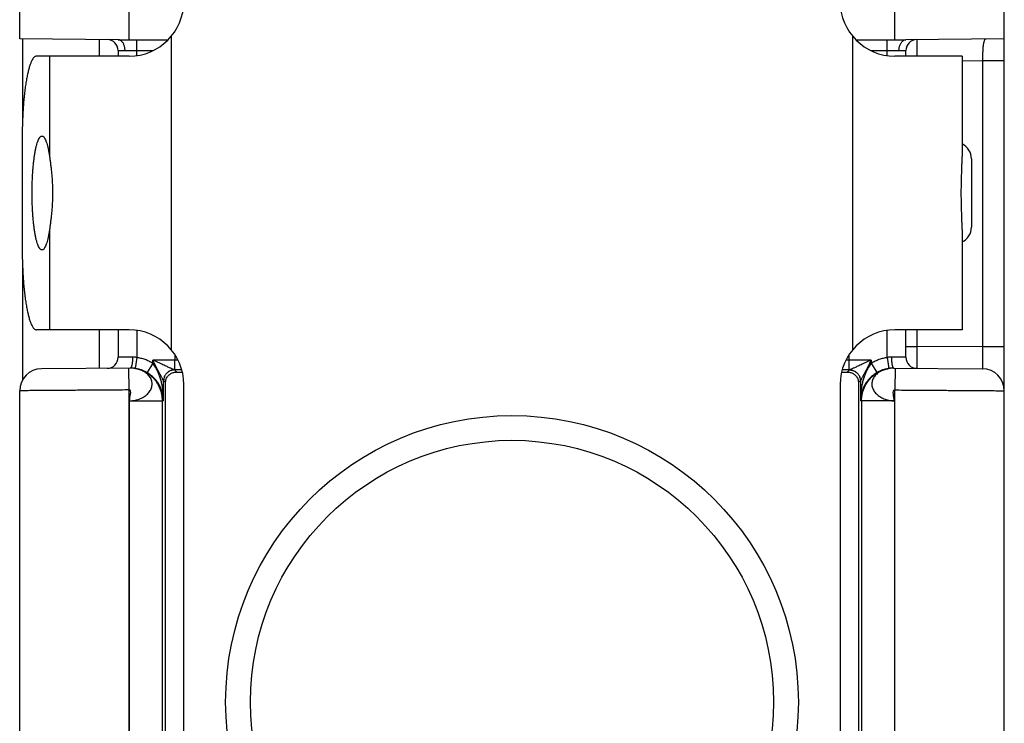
# Model space of a CAD drawing. Header units: inches. Extents: x 0.2 to 16.8, y 0.1 to 10.8.
# Tile 21 of 23: x 9.028 to 9.928, y 8.117 to 8.759. Entities that reach past the tile are written whole.
import ezdxf

# ---------------------------------------------------------------- set-up
doc = ezdxf.new("R2010")
doc.units = ezdxf.units.IN
doc.header["$LTSCALE"] = 0.935
doc.header["$MEASUREMENT"] = 0
doc.layers.get('0').update_dxf_attribs({"linetype": 'CONTINUOUS'})

msp = doc.modelspace()

# ---------------------------------------------------------------- linework, layer by layer
at = {"color": 7, "linetype": 'CONTINUOUS'}
for p, q in [((9.02754, 8.7419), (9.02754, 10.42311)), ((9.12754, 8.74111), (9.12754, 8.80099)), ((9.82754, 8.74111), (9.82754, 8.80099)), ((9.92754, 7.76718), (9.92754, 8.77527)), ((9.11754, 8.74111), (9.02754, 8.7419)), ((9.03004, 8.74187), (9.03004, 8.66445)), ((9.10004, 8.74126), (9.10004, 8.72611)), ((9.11754, 8.74111), (9.16323, 8.74111)), ((9.13454, 8.72665), (9.13454, 8.74111)), ((9.16612, 8.7443), (9.16612, 8.45792)), ((9.78896, 8.45792), (9.78896, 8.7443)), ((9.79185, 8.74111), (9.83754, 8.74111)), ((9.82054, 8.72665), (9.82054, 8.74111)), ((9.92754, 8.7419), (9.83754, 8.74111)), ((9.11754, 8.7312), (9.11754, 8.72611)), ((9.12381, 8.73111), (9.14927, 8.73111)), ((9.80582, 8.73111), (9.83127, 8.73111)), ((9.83754, 8.72611), (9.83754, 8.7312)), ((9.12754, 8.72611), (9.04286, 8.72611)), ((9.05484, 8.72611), (9.05484, 8.63434)), ((9.88896, 8.72611), (9.82754, 8.72611)), ((9.88896, 8.72611), (9.88896, 8.63434)), ((9.90754, 8.72172), (9.88896, 8.72156)), ((9.92754, 8.72172), (9.90754, 8.72172)), ((9.90754, 8.72172), (9.90754, 8.4605)), ((9.02983, 8.65111), (9.02983, 8.55111)), ((9.89754, 8.63232), (9.89754, 8.5699)), ((9.05484, 8.56788), (9.05484, 8.47611)), ((9.88896, 8.56788), (9.88896, 8.47611)), ((9.03004, 8.53777), (9.03004, 8.43013)), ((9.12754, 8.47611), (9.04286, 8.47611)), ((9.10004, 8.47611), (9.10004, 8.44096)), ((9.11754, 8.47611), (9.11754, 8.45102)), ((9.13454, 8.47557), (9.13454, 8.45079)), ((9.82054, 8.45079), (9.82054, 8.47557)), ((9.88896, 8.47611), (9.82754, 8.47611)), ((9.83754, 8.45102), (9.83754, 8.47611)), ((9.84754, 8.47611), (9.84754, 8.46102)), ((9.83754, 8.46102), (9.84754, 8.46102)), ((9.90754, 8.4605), (9.84754, 8.46102)), ((9.92754, 8.4605), (9.90754, 8.4605)), ((9.16948, 8.45327), (9.16948, 8.44854)), ((9.78561, 8.44854), (9.78561, 8.45327)), ((9.13454, 8.45079), (9.1331, 8.44089)), ((9.14913, 8.44564), (9.14404, 8.43704)), ((9.16948, 8.44854), (9.14913, 8.44854)), ((9.14913, 8.44564), (9.14913, 8.44854)), ((9.16928, 8.43954), (9.16948, 8.44854)), ((9.80596, 8.44854), (9.78561, 8.44854)), ((9.78581, 8.43954), (9.78561, 8.44854)), ((9.80596, 8.44854), (9.80596, 8.44564)), ((9.80596, 8.44564), (9.81104, 8.43704)), ((9.82054, 8.45079), (9.82198, 8.44089)), ((9.12889, 8.44121), (9.04737, 8.4405)), ((9.12754, 8.4212), (9.12737, 8.4412)), ((9.13355, 8.44066), (9.13315, 8.44075)), ((9.13369, 8.44063), (9.13355, 8.44066)), ((9.17108, 8.43758), (9.16913, 8.43952)), ((9.78596, 8.43952), (9.78401, 8.43758)), ((9.82205, 8.44077), (9.82184, 8.44073)), ((9.82228, 8.44082), (9.82216, 8.4408)), ((9.82619, 8.44121), (9.90772, 8.4405)), ((9.82772, 8.4412), (9.82754, 8.4212)), ((9.16078, 8.42788), (9.15913, 8.42953)), ((9.15913, 8.41121), (9.15913, 8.42953)), ((9.16078, 8.10376), (9.16078, 8.42788)), ((9.17754, 7.98611), (9.17754, 8.42611)), ((9.77754, 8.42611), (9.77754, 7.98611)), ((9.79596, 8.42953), (9.79431, 8.42788)), ((9.79431, 8.42788), (9.79431, 8.10376)), ((9.79596, 8.42953), (9.79596, 8.41121)), ((9.02754, 7.76731), (9.02754, 8.4205)), ((9.12793, 7.9696), (9.12806, 8.4112)), ((9.12806, 8.4112), (9.15806, 8.4112)), ((9.15913, 8.41121), (9.15806, 8.4112)), ((9.15806, 7.9696), (9.15806, 8.4112)), ((9.79703, 8.4112), (9.79596, 8.41121)), ((9.82702, 8.4112), (9.79703, 8.4112)), ((9.79703, 8.4112), (9.79703, 7.9696)), ((9.82702, 8.4112), (9.82715, 7.9696))]:
    msp.add_line(p, q, dxfattribs=at)
for points in [[(9.13315, 8.44075), (9.13304, 8.44077), (9.13292, 8.4408), (9.1328, 8.44082), (9.13267, 8.44085), (9.13254, 8.44087), (9.1324, 8.4409), (9.13225, 8.44092), (9.1321, 8.44095), (9.13194, 8.44097), (9.13178, 8.441), (9.13161, 8.44102), (9.13144, 8.44105), (9.13127, 8.44107), (9.13109, 8.44109), (9.13091, 8.44111), (9.13072, 8.44113), (9.13053, 8.44115), (9.13034, 8.44116), (9.13014, 8.44117), (9.12994, 8.44119), (9.12974, 8.4412), (9.12953, 8.4412), (9.12932, 8.44121), (9.12911, 8.44121), (9.12889, 8.44121)], [(9.82622, 8.44121), (9.82559, 8.4412), (9.82499, 8.44118), (9.82444, 8.44113), (9.8239, 8.44108), (9.82341, 8.44101), (9.82294, 8.44094), (9.82252, 8.44087), (9.82215, 8.44079), (9.82184, 8.44073), (9.8216, 8.44068), (9.82139, 8.44063)], [(9.82269, 8.4409), (9.82255, 8.44087), (9.82241, 8.44085)]]:
    msp.add_lwpolyline(points, dxfattribs=at)
for radius in [0.26173, 0.2391]:
    msp.add_circle((9.47754, 8.13611), radius, dxfattribs=at)
for centre, radius, start, end in [((9.12754, 8.77611), 0.05, 270, 360), ((9.82754, 8.77611), 0.05, 180, 270), ((9.10754, 8.7312), 0.01, 0, 89.50006), ((9.84754, 8.7312), 0.01, 90.5, 179.99986), ((9.88254, 8.63232), 0.015, 0, 64.60515), ((9.88254, 8.5699), 0.015, 295.39485, 360), ((9.12754, 8.42611), 0.05, 0, 90), ((9.82754, 8.42611), 0.05, 90, 180), ((9.10754, 8.45102), 0.01, 270.5, 360), ((9.84754, 8.45102), 0.01, 180, 269.50006), ((9.04754, 8.4205), 0.02, 90.5, 180), ((9.90754, 8.4205), 0.02, 0, 89.5)]:
    msp.add_arc(centre, radius, start, end, dxfattribs=at)
for points, knots in [([(9.12384, 8.73111), (9.12384, 8.73158), (9.1238, 8.73253), (9.12361, 8.73392), (9.1233, 8.73525), (9.12287, 8.73651), (9.12234, 8.73765), (9.1217, 8.73866), (9.12099, 8.73952), (9.1202, 8.74022), (9.11935, 8.74072), (9.11846, 8.74104), (9.11785, 8.74111), (9.11754, 8.74111)], [0, 0, 0, 0, 0.109835, 0.218437, 0.32447, 0.426739, 0.524249, 0.616277, 0.702463, 0.782896, 0.858195, 0.929553, 1, 1, 1, 1]), ([(9.83125, 8.73111), (9.83126, 8.73158), (9.83133, 8.73253), (9.83151, 8.73392), (9.83182, 8.73525), (9.83225, 8.7365), (9.83278, 8.73765), (9.83341, 8.73866), (9.83413, 8.73952), (9.83491, 8.74022), (9.83575, 8.74072), (9.83664, 8.74104), (9.83724, 8.74111), (9.83754, 8.74111)], [0, 0, 0, 0, 0.110196, 0.219025, 0.325279, 0.427748, 0.525418, 0.617555, 0.703791, 0.784221, 0.859487, 0.930825, 1, 1, 1, 1]), ([(9.84746, 8.7412), (9.84746, 8.74115), (9.84746, 8.74099), (9.84746, 8.74061), (9.84746, 8.73999), (9.84746, 8.73914), (9.84747, 8.73805), (9.84748, 8.73676), (9.84748, 8.73527), (9.84749, 8.7336), (9.8475, 8.73178), (9.84751, 8.72983), (9.84751, 8.72793), (9.84752, 8.72667), (9.84752, 8.72611)], [0, 0, 0, 0, 0.008352, 0.033305, 0.074542, 0.131547, 0.203599, 0.289788, 0.389008, 0.499925, 0.621074, 0.75096, 0.88803, 1, 1, 1, 1]), ([(9.91094, 8.74175), (9.91074, 8.74175), (9.91031, 8.74167), (9.90977, 8.74126), (9.90934, 8.74061), (9.90898, 8.73975), (9.90868, 8.73867), (9.90843, 8.73738), (9.90822, 8.73589), (9.90804, 8.73422), (9.90789, 8.73239), (9.90777, 8.73043), (9.90768, 8.72835), (9.90761, 8.72619), (9.90757, 8.72397), (9.90755, 8.72247), (9.90754, 8.72172)], [0, 0, 0, 0, 0.029139, 0.059052, 0.094475, 0.138141, 0.191116, 0.253535, 0.325008, 0.404829, 0.492076, 0.585698, 0.684557, 0.787428, 0.893021, 1, 1, 1, 1]), ([(9.11754, 8.7312), (9.11758, 8.7312), (9.11772, 8.73119), (9.11803, 8.73119), (9.11855, 8.73118), (9.11926, 8.73117), (9.12017, 8.73116), (9.12125, 8.73115), (9.12248, 8.73113), (9.12336, 8.73112), (9.12381, 8.73111)], [0, 0, 0, 0, 0.016768, 0.066866, 0.149675, 0.264166, 0.408951, 0.582131, 0.781019, 1, 1, 1, 1]), ([(9.83127, 8.73111), (9.83174, 8.73112), (9.83262, 8.73113), (9.83386, 8.73115), (9.83493, 8.73116), (9.83583, 8.73117), (9.83654, 8.73118), (9.83706, 8.73119), (9.83737, 8.73119), (9.83751, 8.7312), (9.83754, 8.7312)], [0, 0, 0, 0, 0.222505, 0.420865, 0.593186, 0.737164, 0.851097, 0.933479, 0.983319, 1, 1, 1, 1]), ([(9.04286, 8.72611), (9.04247, 8.72611), (9.0416, 8.72587), (9.04046, 8.72492), (9.03936, 8.72346), (9.0383, 8.72146), (9.03726, 8.71895), (9.03627, 8.71592), (9.03532, 8.71241), (9.03443, 8.70843), (9.0336, 8.70402), (9.03284, 8.69921), (9.03216, 8.69403), (9.03155, 8.68852), (9.03103, 8.68273), (9.0306, 8.6767), (9.03026, 8.67047), (9.03001, 8.6641), (9.02987, 8.65763), (9.02983, 8.65329), (9.02983, 8.65111)], [0, 0, 0, 0, 0.01501, 0.033132, 0.056205, 0.085003, 0.119817, 0.160664, 0.207377, 0.259757, 0.317442, 0.380071, 0.447239, 0.518415, 0.593152, 0.670865, 0.750989, 0.832983, 0.91617, 1, 1, 1, 1]), ([(9.03886, 8.60111), (9.03886, 8.60274), (9.03889, 8.60599), (9.03901, 8.61082), (9.0392, 8.61557), (9.03948, 8.62018), (9.03982, 8.62463), (9.04024, 8.62888), (9.04073, 8.63287), (9.04127, 8.63659), (9.04188, 8.63999), (9.04253, 8.64305), (9.04323, 8.64574), (9.04397, 8.64803), (9.04474, 8.64992), (9.04554, 8.65139), (9.04636, 8.65243), (9.04716, 8.65301), (9.0477, 8.65311), (9.04789, 8.65311)], [0, 0, 0, 0, 0.090411, 0.180166, 0.268179, 0.354058, 0.436864, 0.515841, 0.590571, 0.66014, 0.72421, 0.782224, 0.833636, 0.878332, 0.91596, 0.946597, 0.970655, 0.989207, 1, 1, 1, 1]), ([(9.04789, 8.65311), (9.04798, 8.65311), (9.04839, 8.65308), (9.04912, 8.65271), (9.04996, 8.65181), (9.05076, 8.6505), (9.05154, 8.64876), (9.05229, 8.64661), (9.05301, 8.64406), (9.05368, 8.64113), (9.0543, 8.63785), (9.05466, 8.63554), (9.05484, 8.63434)], [0, 0, 0, 0, 0.013061, 0.057788, 0.114723, 0.188254, 0.279637, 0.389454, 0.51734, 0.662227, 0.823706, 1, 1, 1, 1]), ([(9.05484, 8.63434), (9.05501, 8.63315), (9.05536, 8.6307), (9.05586, 8.62691), (9.05633, 8.62291), (9.05675, 8.61875), (9.0571, 8.61445), (9.05736, 8.61006), (9.05752, 8.6056), (9.05755, 8.60261), (9.05755, 8.60111)], [0, 0, 0, 0, 0.107772, 0.222648, 0.343597, 0.469414, 0.59897, 0.73125, 0.865238, 1, 1, 1, 1]), ([(9.88896, 8.56788), (9.88896, 8.56915), (9.88893, 8.57178), (9.88882, 8.57584), (9.88868, 8.58013), (9.88853, 8.58461), (9.88839, 8.58923), (9.88829, 8.59395), (9.88824, 8.59872), (9.88824, 8.60351), (9.88829, 8.60828), (9.88839, 8.61299), (9.88853, 8.61761), (9.88868, 8.62209), (9.88882, 8.62638), (9.88893, 8.63044), (9.88896, 8.63307), (9.88896, 8.63434)], [0, 0, 0, 0, 0.057174, 0.11851, 0.183387, 0.251036, 0.320796, 0.391919, 0.463907, 0.536099, 0.608087, 0.679207, 0.74897, 0.816612, 0.881494, 0.942826, 1, 1, 1, 1]), ([(9.04789, 8.54911), (9.0477, 8.54911), (9.04716, 8.54921), (9.04636, 8.54979), (9.04554, 8.55083), (9.04474, 8.5523), (9.04397, 8.55419), (9.04323, 8.55649), (9.04253, 8.55917), (9.04188, 8.56223), (9.04127, 8.56563), (9.04073, 8.56935), (9.04024, 8.57334), (9.03982, 8.57759), (9.03948, 8.58204), (9.0392, 8.58665), (9.03901, 8.5914), (9.03889, 8.59623), (9.03886, 8.59948), (9.03886, 8.60111)], [0, 0, 0, 0, 0.010793, 0.029345, 0.053403, 0.08404, 0.121668, 0.166364, 0.217776, 0.27579, 0.33986, 0.409429, 0.484159, 0.563136, 0.645942, 0.731821, 0.819834, 0.909589, 1, 1, 1, 1]), ([(9.05755, 8.60111), (9.05755, 8.59961), (9.05752, 8.59662), (9.05736, 8.59216), (9.0571, 8.58777), (9.05675, 8.58347), (9.05633, 8.57931), (9.05586, 8.57531), (9.05536, 8.57152), (9.05501, 8.56907), (9.05484, 8.56788)], [0, 0, 0, 0, 0.13476, 0.268738, 0.401024, 0.530576, 0.656401, 0.777347, 0.892227, 1, 1, 1, 1]), ([(9.05484, 8.56788), (9.05466, 8.56668), (9.0543, 8.56437), (9.05368, 8.56109), (9.05301, 8.55816), (9.05229, 8.55561), (9.05154, 8.55346), (9.05076, 8.55172), (9.04996, 8.55041), (9.04912, 8.54951), (9.04839, 8.54914), (9.04798, 8.54911), (9.04789, 8.54911)], [0, 0, 0, 0, 0.176294, 0.337773, 0.48266, 0.610546, 0.720363, 0.811746, 0.885277, 0.942212, 0.986939, 1, 1, 1, 1]), ([(9.02983, 8.55111), (9.02983, 8.54893), (9.02987, 8.54459), (9.03001, 8.53812), (9.03026, 8.53175), (9.0306, 8.52552), (9.03103, 8.51949), (9.03155, 8.5137), (9.03216, 8.50819), (9.03284, 8.50301), (9.0336, 8.4982), (9.03443, 8.49379), (9.03532, 8.48981), (9.03627, 8.4863), (9.03726, 8.48327), (9.0383, 8.48076), (9.03936, 8.47876), (9.04046, 8.4773), (9.0416, 8.47635), (9.04247, 8.47611), (9.04286, 8.47611)], [0, 0, 0, 0, 0.08383, 0.167017, 0.249011, 0.329135, 0.406848, 0.481585, 0.552761, 0.619929, 0.682558, 0.740243, 0.792623, 0.839336, 0.880183, 0.914997, 0.943795, 0.966868, 0.98499, 1, 1, 1, 1]), ([(9.84754, 8.46102), (9.84754, 8.46028), (9.84753, 8.45879), (9.84752, 8.45659), (9.84751, 8.45444), (9.84751, 8.45237), (9.8475, 8.45042), (9.84749, 8.4486), (9.84748, 8.44693), (9.84748, 8.44544), (9.84747, 8.44415), (9.84746, 8.44308), (9.84746, 8.44222), (9.84746, 8.44161), (9.84746, 8.44123), (9.84746, 8.44107), (9.84746, 8.44102)], [0, 0, 0, 0, 0.112079, 0.222746, 0.330605, 0.434301, 0.532523, 0.624031, 0.707658, 0.782311, 0.847055, 0.901139, 0.943933, 0.97492, 0.9937, 1, 1, 1, 1]), ([(9.90754, 8.4605), (9.90755, 8.45975), (9.90756, 8.45827), (9.90758, 8.45607), (9.9076, 8.45392), (9.90762, 8.45186), (9.90764, 8.4499), (9.90765, 8.44808), (9.90767, 8.44641), (9.90768, 8.44493), (9.90769, 8.44363), (9.9077, 8.44255), (9.90771, 8.4417), (9.90771, 8.44108), (9.90772, 8.44071), (9.90772, 8.44054), (9.90772, 8.4405)], [0, 0, 0, 0, 0.111979, 0.222559, 0.330344, 0.433969, 0.532127, 0.623579, 0.707176, 0.781877, 0.846748, 0.900976, 0.943882, 0.974924, 0.99371, 1, 1, 1, 1]), ([(9.1307, 8.45121), (9.13004, 8.4512), (9.12874, 8.45118), (9.12685, 8.45115), (9.12507, 8.45113), (9.12344, 8.45111), (9.12197, 8.45108), (9.12068, 8.45107), (9.1196, 8.45105), (9.11875, 8.45104), (9.11813, 8.45103), (9.11775, 8.45103), (9.11759, 8.45102), (9.11754, 8.45102)], [0, 0, 0, 0, 0.151105, 0.295589, 0.431334, 0.55632, 0.668672, 0.766724, 0.849018, 0.91433, 0.961687, 0.990386, 1, 1, 1, 1]), ([(9.1307, 8.45121), (9.1307, 8.45073), (9.1307, 8.44979), (9.13064, 8.44841), (9.13054, 8.44708), (9.1304, 8.44584), (9.13022, 8.4447), (9.13001, 8.4437), (9.12976, 8.44284), (9.12949, 8.44216), (9.12928, 8.44177), (9.12916, 8.44162)], [0, 0, 0, 0, 0.144846, 0.286865, 0.423334, 0.551666, 0.669474, 0.774652, 0.865469, 0.940716, 1, 1, 1, 1]), ([(9.13454, 8.45079), (9.13412, 8.45089), (9.13326, 8.45105), (9.13198, 8.45119), (9.13112, 8.45121), (9.1307, 8.45121)], [0, 0, 0, 0, 0.338238, 0.671749, 1, 1, 1, 1]), ([(9.82439, 8.45121), (9.82396, 8.45121), (9.82311, 8.45119), (9.82182, 8.45105), (9.82097, 8.45089), (9.82054, 8.45079)], [0, 0, 0, 0, 0.328252, 0.661763, 1, 1, 1, 1]), ([(9.82439, 8.45121), (9.82438, 8.45073), (9.82439, 8.44979), (9.82444, 8.44841), (9.82454, 8.44708), (9.82468, 8.44584), (9.82486, 8.4447), (9.82508, 8.4437), (9.82532, 8.44284), (9.82559, 8.44216), (9.82588, 8.44164), (9.82612, 8.44139), (9.82625, 8.44131), (9.82625, 8.4413)], [0, 0, 0, 0, 0.138463, 0.274225, 0.404683, 0.527363, 0.639984, 0.740533, 0.827354, 0.899292, 0.95597, 0.998497, 1, 1, 1, 1]), ([(9.83754, 8.45102), (9.8375, 8.45102), (9.83733, 8.45103), (9.83696, 8.45103), (9.83634, 8.45104), (9.83548, 8.45105), (9.8344, 8.45107), (9.83312, 8.45108), (9.83165, 8.45111), (9.83001, 8.45113), (9.82824, 8.45115), (9.82634, 8.45118), (9.82505, 8.4512), (9.82439, 8.45121)], [0, 0, 0, 0, 0.009614, 0.038313, 0.08567, 0.150982, 0.233276, 0.331328, 0.44368, 0.568666, 0.704411, 0.848894, 1, 1, 1, 1]), ([(9.14913, 8.44564), (9.14801, 8.4463), (9.14572, 8.44751), (9.14212, 8.44898), (9.13839, 8.4501), (9.13583, 8.4506), (9.13454, 8.45079)], [0, 0, 0, 0, 0.249946, 0.499146, 0.748771, 1, 1, 1, 1]), ([(9.16928, 8.43954), (9.16916, 8.43955), (9.16893, 8.43956), (9.16857, 8.43972), (9.16809, 8.4399), (9.16744, 8.44018), (9.16661, 8.44054), (9.16559, 8.441), (9.16437, 8.44155), (9.16294, 8.44219), (9.16129, 8.44294), (9.15941, 8.4438), (9.15727, 8.44479), (9.15484, 8.4459), (9.1521, 8.44717), (9.15016, 8.44807), (9.14913, 8.44854)], [0, 0, 0, 0, 0.016032, 0.030759, 0.05365, 0.085361, 0.126463, 0.177056, 0.237449, 0.30816, 0.389811, 0.483266, 0.589549, 0.709934, 0.846097, 1, 1, 1, 1]), ([(9.15911, 8.42954), (9.15907, 8.42956), (9.159, 8.42968), (9.15884, 8.42991), (9.15861, 8.4303), (9.1583, 8.43086), (9.1579, 8.4316), (9.1574, 8.43254), (9.1568, 8.43368), (9.15609, 8.43502), (9.15528, 8.4366), (9.15433, 8.43842), (9.15326, 8.4405), (9.15203, 8.44289), (9.15064, 8.4456), (9.14965, 8.44752), (9.14913, 8.44854)], [0, 0, 0, 0, 0.005807, 0.01854, 0.039016, 0.068791, 0.108162, 0.157276, 0.216997, 0.28764, 0.370047, 0.465103, 0.574001, 0.698143, 0.839413, 1, 1, 1, 1]), ([(9.15913, 8.41121), (9.15912, 8.41314), (9.15896, 8.41677), (9.15839, 8.4219), (9.15758, 8.42642), (9.1566, 8.4304), (9.1555, 8.43391), (9.15431, 8.43698), (9.15307, 8.43966), (9.15178, 8.44197), (9.15049, 8.44394), (9.14958, 8.44511), (9.14913, 8.44564)], [0, 0, 0, 0, 0.158443, 0.29877, 0.423791, 0.535586, 0.635771, 0.725635, 0.806221, 0.878382, 0.942797, 1, 1, 1, 1]), ([(9.80596, 8.44854), (9.80493, 8.44807), (9.80299, 8.44717), (9.80024, 8.4459), (9.79782, 8.44479), (9.79567, 8.4438), (9.79379, 8.44294), (9.79214, 8.44219), (9.79071, 8.44154), (9.7895, 8.44099), (9.78847, 8.44054), (9.78764, 8.44018), (9.78699, 8.4399), (9.78652, 8.43972), (9.78615, 8.43956), (9.78592, 8.43955), (9.78581, 8.43954)], [0, 0, 0, 0, 0.153934, 0.290135, 0.410556, 0.516873, 0.61035, 0.692017, 0.762724, 0.82311, 0.873674, 0.91475, 0.94643, 0.969272, 0.983983, 1, 1, 1, 1]), ([(9.80596, 8.44564), (9.80551, 8.44511), (9.8046, 8.44394), (9.8033, 8.44197), (9.80202, 8.43966), (9.80077, 8.43698), (9.79958, 8.43391), (9.79848, 8.4304), (9.7975, 8.42642), (9.7967, 8.4219), (9.79612, 8.41677), (9.79597, 8.41314), (9.79596, 8.41121)], [0, 0, 0, 0, 0.057203, 0.121618, 0.193779, 0.274366, 0.36423, 0.464414, 0.576209, 0.70123, 0.841557, 1, 1, 1, 1]), ([(9.80596, 8.44854), (9.80543, 8.44752), (9.80444, 8.4456), (9.80305, 8.44288), (9.80183, 8.4405), (9.80075, 8.43841), (9.79981, 8.43659), (9.79899, 8.43502), (9.79828, 8.43367), (9.79769, 8.43253), (9.79718, 8.4316), (9.79678, 8.43086), (9.79647, 8.4303), (9.79624, 8.42991), (9.79609, 8.42968), (9.79602, 8.42956), (9.79598, 8.42954)], [0, 0, 0, 0, 0.160668, 0.302019, 0.426226, 0.53518, 0.630271, 0.712698, 0.783334, 0.843035, 0.892117, 0.93141, 0.961146, 0.98157, 0.994216, 1, 1, 1, 1]), ([(9.82054, 8.45079), (9.81926, 8.4506), (9.81671, 8.4501), (9.81298, 8.44899), (9.80938, 8.44752), (9.80708, 8.44631), (9.80596, 8.44564)], [0, 0, 0, 0, 0.250482, 0.499842, 0.749285, 1, 1, 1, 1]), ([(9.12806, 8.4112), (9.12896, 8.41126), (9.1307, 8.41142), (9.13324, 8.41186), (9.13563, 8.41251), (9.13787, 8.41332), (9.13995, 8.41431), (9.14186, 8.41546), (9.14357, 8.41677), (9.14508, 8.41821), (9.14635, 8.41977), (9.14735, 8.42142), (9.14808, 8.42314), (9.14852, 8.42491), (9.14867, 8.42669), (9.14851, 8.42846), (9.14806, 8.4302), (9.14732, 8.43189), (9.1463, 8.4335), (9.14501, 8.435), (9.14353, 8.43634), (9.14189, 8.43751), (9.14014, 8.4385), (9.13829, 8.43934), (9.13635, 8.44002), (9.1348, 8.44043), (9.1339, 8.44062), (9.13369, 8.44066)], [0, 0, 0, 0, 0.053446, 0.104532, 0.153539, 0.20079, 0.246458, 0.29064, 0.333437, 0.374789, 0.41459, 0.452877, 0.489795, 0.525618, 0.560771, 0.595799, 0.631228, 0.667583, 0.70541, 0.744674, 0.784708, 0.824716, 0.864521, 0.90454, 0.945246, 0.987131, 1, 1, 1, 1]), ([(9.13351, 8.44069), (9.13307, 8.44078), (9.13191, 8.44097), (9.13037, 8.44113), (9.12926, 8.44118), (9.12889, 8.44119)], [0, 0, 0, 0, 0.287273, 0.760781, 1, 1, 1, 1]), ([(9.13012, 8.44118), (9.13009, 8.44118), (9.13006, 8.44118), (9.13002, 8.44118), (9.13002, 8.44118)], [0, 0, 0, 0, 0.807882, 1, 1, 1, 1]), ([(9.1331, 8.44089), (9.13259, 8.44097), (9.13167, 8.44108), (9.13075, 8.44115), (9.13034, 8.44117)], [0, 0, 0, 0, 0.558409, 1, 1, 1, 1]), ([(9.15806, 8.4112), (9.15806, 8.41224), (9.15795, 8.41432), (9.15746, 8.41742), (9.15665, 8.42045), (9.15553, 8.4234), (9.15409, 8.42622), (9.15236, 8.42889), (9.15036, 8.43135), (9.14811, 8.43359), (9.14565, 8.43557), (9.14298, 8.43729), (9.14015, 8.43872), (9.13718, 8.43984), (9.135, 8.44041), (9.13382, 8.44064), (9.13369, 8.44067)], [0, 0, 0, 0, 0.075328, 0.150621, 0.226222, 0.302272, 0.378704, 0.455265, 0.531668, 0.607975, 0.684294, 0.760675, 0.837112, 0.913579, 0.990046, 1, 1, 1, 1]), ([(9.14404, 8.43704), (9.14321, 8.43753), (9.14148, 8.43844), (9.13878, 8.43954), (9.13618, 8.44032), (9.13447, 8.44067), (9.13372, 8.4408)], [0, 0, 0, 0, 0.263723, 0.527653, 0.791792, 1, 1, 1, 1]), ([(9.15913, 8.41121), (9.15911, 8.41247), (9.15891, 8.41495), (9.15817, 8.41855), (9.15705, 8.4219), (9.15566, 8.42492), (9.15407, 8.42757), (9.15239, 8.42986), (9.15067, 8.43181), (9.14896, 8.43346), (9.14729, 8.43485), (9.14566, 8.43603), (9.14458, 8.43672), (9.14404, 8.43704)], [0, 0, 0, 0, 0.12071, 0.23897, 0.352341, 0.458928, 0.557739, 0.648499, 0.731453, 0.807214, 0.876606, 0.940485, 1, 1, 1, 1]), ([(9.16909, 8.43954), (9.16861, 8.43954), (9.16766, 8.43947), (9.16627, 8.43917), (9.16493, 8.43867), (9.16368, 8.43798), (9.16253, 8.43712), (9.16152, 8.43611), (9.16067, 8.43496), (9.15998, 8.43371), (9.15948, 8.43237), (9.15918, 8.43097), (9.15911, 8.43002), (9.15911, 8.42954)], [0, 0, 0, 0, 0.090781, 0.181587, 0.272422, 0.36329, 0.454191, 0.545122, 0.636078, 0.727052, 0.818036, 0.909022, 1, 1, 1, 1]), ([(9.16913, 8.43952), (9.16865, 8.43952), (9.1677, 8.43946), (9.1663, 8.43915), (9.16496, 8.43865), (9.1637, 8.43797), (9.16256, 8.43711), (9.16155, 8.4361), (9.16069, 8.43495), (9.16, 8.43369), (9.1595, 8.43235), (9.1592, 8.43095), (9.15913, 8.43), (9.15913, 8.42953)], [0, 0, 0, 0, 0.090902, 0.181809, 0.272718, 0.36363, 0.454544, 0.545458, 0.636372, 0.727283, 0.818193, 0.909098, 1, 1, 1, 1]), ([(9.16078, 8.42788), (9.16079, 8.42846), (9.16093, 8.42963), (9.16144, 8.43129), (9.16223, 8.43282), (9.16323, 8.43415), (9.16439, 8.43526), (9.16566, 8.43615), (9.167, 8.43682), (9.16836, 8.43727), (9.16973, 8.43753), (9.17063, 8.43758), (9.17108, 8.43758)], [0, 0, 0, 0, 0.112253, 0.223207, 0.332537, 0.438957, 0.541385, 0.63992, 0.734561, 0.826513, 0.915173, 1, 1, 1, 1]), ([(9.16913, 8.43952), (9.16912, 8.43953), (9.16912, 8.43953), (9.1691, 8.43954), (9.16909, 8.43954), (9.16909, 8.43954)], [0, 0, 0, 0, 0.22676, 0.558114, 1, 1, 1, 1]), ([(9.17568, 8.43953), (9.17504, 8.43953), (9.17363, 8.43954), (9.17143, 8.43954), (9.16987, 8.43954), (9.16909, 8.43954)], [0, 0, 0, 0, 0.29288, 0.641392, 1, 1, 1, 1]), ([(9.17108, 8.43758), (9.17168, 8.43757), (9.17292, 8.43756), (9.17462, 8.43755), (9.17572, 8.43754), (9.17618, 8.43754)], [0, 0, 0, 0, 0.356402, 0.728482, 1, 1, 1, 1]), ([(9.77891, 8.43754), (9.77937, 8.43754), (9.78046, 8.43755), (9.78217, 8.43756), (9.7834, 8.43757), (9.78401, 8.43758)], [0, 0, 0, 0, 0.271518, 0.643598, 1, 1, 1, 1]), ([(9.786, 8.43954), (9.78516, 8.43954), (9.78354, 8.43954), (9.78134, 8.43954), (9.77998, 8.43953), (9.7794, 8.43953)], [0, 0, 0, 0, 0.382927, 0.737633, 1, 1, 1, 1]), ([(9.78401, 8.43758), (9.78445, 8.43758), (9.78536, 8.43753), (9.78672, 8.43727), (9.78809, 8.43682), (9.78943, 8.43615), (9.79069, 8.43526), (9.79186, 8.43415), (9.79286, 8.43282), (9.79364, 8.43129), (9.79416, 8.42963), (9.79429, 8.42846), (9.79431, 8.42788)], [0, 0, 0, 0, 0.084827, 0.173487, 0.265439, 0.36008, 0.458615, 0.561043, 0.667463, 0.776793, 0.887747, 1, 1, 1, 1]), ([(9.786, 8.43954), (9.786, 8.43954), (9.78598, 8.43954), (9.78597, 8.43953), (9.78596, 8.43953), (9.78596, 8.43952)], [0, 0, 0, 0, 0.451266, 0.777574, 1, 1, 1, 1]), ([(9.78596, 8.43952), (9.78643, 8.43952), (9.78739, 8.43946), (9.78879, 8.43915), (9.79013, 8.43865), (9.79138, 8.43797), (9.79253, 8.43711), (9.79354, 8.4361), (9.7944, 8.43495), (9.79508, 8.43369), (9.79558, 8.43235), (9.79589, 8.43095), (9.79596, 8.43), (9.79596, 8.42953)], [0, 0, 0, 0, 0.090902, 0.181809, 0.272718, 0.36363, 0.454544, 0.545458, 0.636372, 0.727283, 0.818192, 0.909098, 1, 1, 1, 1]), ([(9.786, 8.43954), (9.78647, 8.43954), (9.78742, 8.43947), (9.78882, 8.43917), (9.79016, 8.43867), (9.79141, 8.43798), (9.79255, 8.43712), (9.79356, 8.43611), (9.79442, 8.43496), (9.7951, 8.43371), (9.7956, 8.43237), (9.79591, 8.43097), (9.79598, 8.43002), (9.79598, 8.42954)], [0, 0, 0, 0, 0.09078, 0.181585, 0.272419, 0.363285, 0.454184, 0.545114, 0.636069, 0.727044, 0.81803, 0.909019, 1, 1, 1, 1]), ([(9.81104, 8.43704), (9.81051, 8.43672), (9.80942, 8.43603), (9.8078, 8.43485), (9.80612, 8.43346), (9.80441, 8.43181), (9.8027, 8.42986), (9.80101, 8.42757), (9.79943, 8.42492), (9.79803, 8.4219), (9.79692, 8.41855), (9.79618, 8.41495), (9.79598, 8.41247), (9.79596, 8.41121)], [0, 0, 0, 0, 0.059515, 0.123394, 0.192786, 0.268547, 0.351501, 0.442261, 0.541072, 0.647659, 0.76103, 0.87929, 1, 1, 1, 1]), ([(9.79703, 8.4112), (9.79703, 8.41225), (9.79714, 8.41436), (9.79764, 8.41748), (9.79846, 8.42054), (9.7996, 8.42349), (9.80104, 8.4263), (9.80277, 8.42895), (9.80477, 8.4314), (9.80702, 8.43363), (9.80949, 8.43561), (9.81215, 8.43732), (9.81498, 8.43874), (9.81794, 8.43985), (9.81998, 8.44038), (9.82101, 8.44059)], [0, 0, 0, 0, 0.076928, 0.153856, 0.230783, 0.30771, 0.384635, 0.46156, 0.538483, 0.615406, 0.692327, 0.769246, 0.846165, 0.923083, 1, 1, 1, 1]), ([(9.82138, 8.44065), (9.82081, 8.44054), (9.81947, 8.44023), (9.81744, 8.43959), (9.81535, 8.43871), (9.81342, 8.43766), (9.81169, 8.43645), (9.81016, 8.43509), (9.80886, 8.43359), (9.80782, 8.43199), (9.80707, 8.43031), (9.80659, 8.42857), (9.80642, 8.4268), (9.80655, 8.42502), (9.80697, 8.42326), (9.80768, 8.42153), (9.80867, 8.41986), (9.80993, 8.4183), (9.81139, 8.41688), (9.813, 8.41562), (9.81474, 8.41454), (9.81657, 8.41362), (9.8185, 8.41284), (9.82053, 8.41219), (9.82264, 8.41167), (9.82482, 8.41133), (9.82629, 8.41123), (9.82702, 8.4112)], [0, 0, 0, 0, 0.035003, 0.081742, 0.126806, 0.170276, 0.212248, 0.252878, 0.292068, 0.329769, 0.366202, 0.401759, 0.436842, 0.471925, 0.507614, 0.544477, 0.582949, 0.622876, 0.663631, 0.704381, 0.744759, 0.785247, 0.826406, 0.868756, 0.912168, 0.956111, 1, 1, 1, 1]), ([(9.82136, 8.4408), (9.82061, 8.44067), (9.81891, 8.44032), (9.81631, 8.43954), (9.8136, 8.43844), (9.81188, 8.43753), (9.81104, 8.43704)], [0, 0, 0, 0, 0.206915, 0.471273, 0.73563, 1, 1, 1, 1]), ([(9.82517, 8.44119), (9.82513, 8.44118), (9.82458, 8.44116), (9.82352, 8.44109), (9.82249, 8.44097), (9.82198, 8.44089)], [0, 0, 0, 0, 0.038062, 0.516266, 1, 1, 1, 1]), ([(9.82622, 8.44119), (9.82568, 8.44118), (9.82431, 8.4411), (9.82294, 8.44093), (9.82212, 8.44079)], [0, 0, 0, 0, 0.394218, 1, 1, 1, 1]), ([(9.15913, 8.42953), (9.15913, 8.42953), (9.15912, 8.42953), (9.15912, 8.42954), (9.15911, 8.42954), (9.15911, 8.42954)], [0, 0, 0, 0, 0.261452, 0.590507, 1, 1, 1, 1]), ([(9.79598, 8.42954), (9.79598, 8.42954), (9.79597, 8.42954), (9.79596, 8.42953), (9.79596, 8.42953), (9.79596, 8.42953)], [0, 0, 0, 0, 0.409582, 0.738606, 1, 1, 1, 1]), ([(9.12754, 8.4212), (9.12493, 8.42118), (9.11971, 8.42114), (9.11192, 8.42109), (9.10423, 8.42103), (9.09668, 8.42098), (9.08933, 8.42093), (9.08221, 8.42088), (9.07538, 8.42083), (9.06887, 8.42079), (9.06273, 8.42074), (9.05698, 8.4207), (9.05167, 8.42067), (9.04682, 8.42063), (9.04247, 8.4206), (9.03864, 8.42058), (9.03536, 8.42055), (9.03264, 8.42053), (9.03051, 8.42052), (9.02898, 8.42051), (9.02806, 8.4205), (9.02765, 8.4205), (9.02754, 8.4205)], [0, 0, 0, 0, 0.078512, 0.156546, 0.233612, 0.30923, 0.382928, 0.454234, 0.522701, 0.587913, 0.649483, 0.707052, 0.760282, 0.808861, 0.852484, 0.890872, 0.923778, 0.95099, 0.972332, 0.987671, 0.996913, 1, 1, 1, 1]), ([(9.12793, 7.9696), (9.12793, 8.01978), (9.12736, 8.12013), (9.12759, 8.27066), (9.12754, 8.37102), (9.12754, 8.4212)], [0, 0, 0, 0, 0.333334, 0.666667, 1, 1, 1, 1]), ([(9.82715, 7.9696), (9.82715, 8.01978), (9.82772, 8.12013), (9.82749, 8.27066), (9.82754, 8.37102), (9.82754, 8.4212)], [0, 0, 0, 0, 0.333334, 0.666667, 1, 1, 1, 1]), ([(9.82754, 8.4212), (9.83016, 8.42118), (9.83537, 8.42114), (9.84315, 8.42109), (9.85084, 8.42103), (9.85838, 8.42098), (9.86573, 8.42093), (9.87285, 8.42088), (9.87969, 8.42083), (9.8862, 8.42079), (9.89235, 8.42074), (9.89811, 8.4207), (9.90343, 8.42067), (9.90828, 8.42063), (9.91263, 8.4206), (9.91646, 8.42058), (9.91974, 8.42055), (9.92245, 8.42053), (9.92458, 8.42052), (9.92611, 8.42051), (9.92703, 8.4205), (9.92744, 8.4205), (9.92754, 8.4205)], [0, 0, 0, 0, 0.078459, 0.156436, 0.233448, 0.30902, 0.382688, 0.453996, 0.522504, 0.587791, 0.649453, 0.707112, 0.760411, 0.809021, 0.852644, 0.891009, 0.923882, 0.951058, 0.972371, 0.987689, 0.996917, 1, 1, 1, 1])]:
    msp.add_open_spline(points, degree=3, knots=knots, dxfattribs=at)
for points in [[(9.17218, 8.44854), (9.17128, 8.44854), (9.17038, 8.44854), (9.16948, 8.44854)], [(9.78561, 8.44854), (9.78471, 8.44854), (9.78381, 8.44854), (9.78291, 8.44854)], [(9.12885, 8.44131), (9.12875, 8.44125), (9.12864, 8.44121), (9.12853, 8.44121)], [(9.12889, 8.44121), (9.12877, 8.44121), (9.12865, 8.44121), (9.12853, 8.44121)], [(9.12916, 8.44162), (9.12907, 8.4415), (9.12897, 8.44139), (9.12885, 8.44131)], [(9.13034, 8.44117), (9.13027, 8.44117), (9.13019, 8.44117), (9.13012, 8.44118)], [(9.13358, 8.44082), (9.13342, 8.44085), (9.13326, 8.44087), (9.1331, 8.44089)], [(9.13355, 8.44069), (9.13352, 8.4407), (9.13349, 8.44071), (9.13346, 8.44071)], [(9.13355, 8.44068), (9.13354, 8.44069), (9.13352, 8.44069), (9.13351, 8.44069)], [(9.13369, 8.44067), (9.13364, 8.44068), (9.1336, 8.44069), (9.13355, 8.44069)], [(9.13369, 8.44066), (9.13364, 8.44067), (9.1336, 8.44068), (9.13355, 8.44068)], [(9.13372, 8.4408), (9.13367, 8.44081), (9.13362, 8.44081), (9.13358, 8.44082)], [(9.82101, 8.44059), (9.82113, 8.44062), (9.82126, 8.44064), (9.82138, 8.44067)], [(9.82198, 8.44089), (9.82177, 8.44086), (9.82157, 8.44083), (9.82136, 8.4408)], [(9.82206, 8.44078), (9.82183, 8.44074), (9.82161, 8.4407), (9.82138, 8.44065)], [(9.82138, 8.44067), (9.82147, 8.44068), (9.82156, 8.4407), (9.82165, 8.44072)], [(9.82212, 8.44079), (9.8221, 8.44079), (9.82208, 8.44078), (9.82206, 8.44078)], [(9.82656, 8.4412), (9.82645, 8.4412), (9.82633, 8.44119), (9.82622, 8.44119)], [(9.82625, 8.4413), (9.82634, 8.44125), (9.82645, 8.44121), (9.82656, 8.44121)], [(9.12806, 8.4112), (9.12783, 8.41467), (9.13076, 8.42122), (9.12754, 8.4212)], [(9.82702, 8.4112), (9.82715, 8.41467), (9.82433, 8.42122), (9.82754, 8.4212)]]:
    msp.add_open_spline(points, degree=3, dxfattribs=at)

doc.saveas('drawing.dxf')
